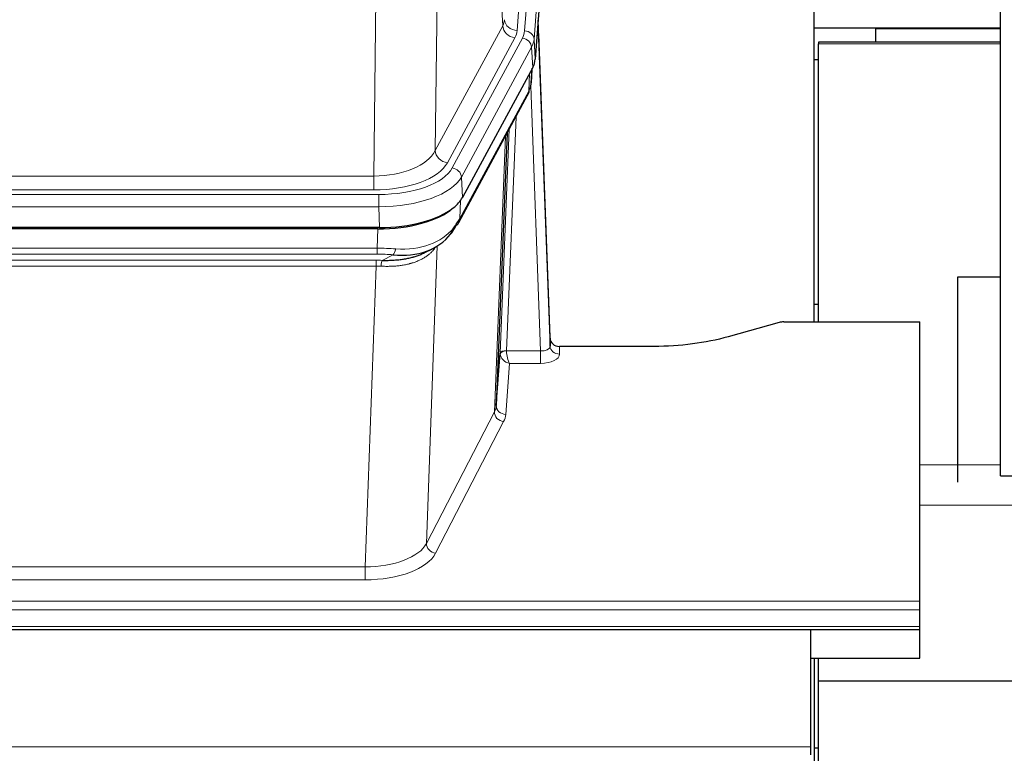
# Model space of a CAD drawing. Header units: inches. Extents: x 0 to 23760, y -13 to 16800.
# Tile 148 of 247: x 7375 to 7687, y 14334 to 14566. Entities that reach past the tile are written whole.
import ezdxf

# ---------------------------------------------------------------- set-up
doc = ezdxf.new("R2010")
doc.units = ezdxf.units.IN
doc.layers.add('254', color=7, linetype='Continuous', true_color=0xffffff)
doc.styles.add('latin_extended', font='simplex.shx')
doc.dimstyles.get("Standard").update_dxf_attribs({"dimtxt": 0.18, "dimasz": 0.18, "dimexe": 0.18, "dimexo": 0.0625, "dimgap": 0.09, "dimtad": 0, "dimtih": 1, "dimtoh": 1, "dimdec": 4, "dimzin": 0, "dimdsep": 46, "dimtxsty": 'Standard', "dimcen": 0.09, "dimadec": 0, "dimazin": 0, "dimtfac": 1, "dimtdec": 4, "dimtofl": 0, "dimtmove": 0, "dimatfit": 3, "dimfxl": 1, "dimtolj": 1, "dimtzin": 0, "dimarcsym": 0})

# ---------------------------------------------------------------- blocks, each defined once
blk = doc.blocks.new('_U1')
at = {"layer": '254', "color": 3, "linetype": 'Continuous', "lineweight": 13, "transparency": 16777216}
for p, q in [((8844.11, 14486.84), (8844.11, 10458.84)), ((958.13, 14131.84), (958.13, 10458.84)), ((1098.13, 10498.84), (8704.11, 10498.84))]:
    blk.add_line(p, q, dxfattribs=at)
at = {"layer": '254', "color": 3, "transparency": 16777216}
for points in [[(1098.13, 10522.18), (1098.13, 10475.51), (958.13, 10498.84)], [(8704.11, 10475.51), (8704.11, 10522.18), (8844.11, 10498.84)]]:
    blk.add_solid(points, dxfattribs=at)
at = {"layer": 'Defpoints', "color": 0, "transparency": 16777216}
for p in [(8844.11, 14526.84), (958.13, 14171.84), (8844.11, 10498.84)]:
    blk.add_point(p, dxfattribs=at)
at = {"layer": '254', "color": 2, "lineweight": 13, "transparency": 16777216, "insert": (4657.79, 10708.84), "char_height": 140, "attachment_point": 1, "style": 'latin_extended'}
blk.add_mtext('\\A1;7886', dxfattribs=at)
blk = doc.blocks.new('_U8')
at = {"layer": '254', "color": 3, "linetype": 'Continuous', "lineweight": 13, "transparency": 16777216}
for p, q in [((5717.15, 13663.69), (5717.15, 14670.36)), ((5191.11, 13663.69), (5757.15, 13663.69)), ((5717.15, 13523.69), (5717.15, 13153.84)), ((8396.11, 13013.84), (5677.15, 13013.84))]:
    blk.add_line(p, q, dxfattribs=at)
at = {"layer": '254', "color": 3, "transparency": 16777216}
for points in [[(5740.48, 13523.69), (5693.82, 13523.69), (5717.15, 13663.69)], [(5693.82, 13153.84), (5740.48, 13153.84), (5717.15, 13013.84)]]:
    blk.add_solid(points, dxfattribs=at)
at = {"layer": 'Defpoints', "color": 0, "transparency": 16777216}
for p in [(5151.11, 13663.69), (5717.15, 13013.84), (8436.11, 13013.84)]:
    blk.add_point(p, dxfattribs=at)
at = {"layer": '254', "color": 2, "lineweight": 13, "transparency": 16777216, "insert": (5507.15, 14240.36), "char_height": 140, "attachment_point": 1, "rotation": 90, "style": 'latin_extended'}
blk.add_mtext('\\A1;\\C2;650', dxfattribs=at)

msp = doc.modelspace()

# ---------------------------------------------------------------- linework, layer by layer
at = {"layer": '254', "color": 2, "linetype": 'Continuous', "lineweight": 25}
for p, q in [((7685.615, 14421.345), (7685.615, 15221.345)), ((7551.637, 14726.688), (7538.519, 14553.234)), ((7626.775, 14470.122), (7626.775, 14658.924)), ((7543.213, 14464.977), (7539.455, 14565.615)), ((7626.773, 14563.141), (7647.993, 14563.141)), ((7647.993, 14563.141), (7650.115, 14563.141)), ((7647.993, 14563.141), (7647.993, 14562.899)), ((7650.115, 14563.141), (7685.615, 14563.141)), ((7650.115, 14563.141), (7650.115, 14562.899)), ((7539.535, 14561.222), (7543.224, 14462.44)), ((7646.115, 14562.899), (7646.115, 14558.678)), ((7685.617, 14562.899), (7646.115, 14562.899)), ((7685.621, 14558.678), (7628.115, 14558.678)), ((7628.115, 14558.678), (7628.115, 14558.115)), ((7628.115, 14470.123), (7628.115, 14558.115)), ((7537.734, 14550.657), (7515.48, 14509.442)), ((7626.773, 14553.141), (7628.115, 14553.141)), ((7537.243, 14545.618), (7537.606, 14550.42)), ((7537.421, 14550.075), (7537.25, 14545.731)), ((7537.243, 14545.618), (7537.25, 14545.731)), ((7514.358, 14501.547), (7536.106, 14541.822)), ((7529.627, 14529.822), (7526.199, 14443.611)), ((7489.318, 14500.004), (7272.911, 14500.004)), ((7488.726, 14499.522), (7273.503, 14499.522)), ((7503.424, 14491.959), (7506.217, 14493.37)), ((7672.115, 14484.297), (7672.115, 14419.397)), ((7685.617, 14484.297), (7672.115, 14484.297)), ((7626.777, 14475.695), (7628.115, 14475.695)), ((7615.659, 14469.927), (7599.494, 14465.396)), ((7617.157, 14470.122), (7660.115, 14470.122)), ((7660.115, 14381.72), (7660.115, 14470.122)), ((7543.224, 14462.44), (7543.213, 14464.977)), ((7576.115, 14462.355), (7546.212, 14462.355)), ((7526.199, 14443.611), (7527.427, 14460.229)), ((7685.615, 14421.345), (7721.622, 14421.345)), ((7660.115, 14378.986), (7660.115, 14381.72)), ((7660.115, 14373.738), (7660.115, 14378.986)), ((7660.115, 14372.723), (7660.115, 14373.738)), ((7103.115, 14372.723), (7660.115, 14372.723)), ((7625.614, 14372.723), (7625.614, 14335.609)), ((7660.115, 14363.644), (7660.115, 14372.723)), ((7625.607, 14363.644), (7660.115, 14363.644)), ((7626.775, 14363.641), (7626.775, 14192.566)), ((7628.115, 14356.419), (7628.115, 14363.644)), ((7628.115, 14260.919), (7628.115, 14356.418)), ((7721.621, 14356.418), (7628.115, 14356.418)), ((7625.614, 14335.609), (7625.614, 14333.052)), ((7626.777, 14335.355), (7628.115, 14335.355))]:
    msp.add_line(p, q, dxfattribs=at)
at = {"layer": '254', "color": 110, "linetype": 'Continuous', "lineweight": 13}
for p, q in [((7545.87, 14735.102), (7532.804, 14562.329)), ((7535.151, 14562.177), (7548.262, 14735.537)), ((7551.256, 14732.967), (7538.145, 14559.607)), ((7528.231, 14563.846), (7523.879, 14638.098)), ((7507.837, 14599.954), (7506.879, 14524.303)), ((7487.436, 14516.268), (7488.405, 14592.764)), ((7506.879, 14524.303), (7528.231, 14563.846)), ((7510.755, 14520.495), (7532.107, 14560.038)), ((7512.28, 14518.82), (7534.454, 14559.886)), ((7537.361, 14557.029), (7515.187, 14515.964)), ((7537.734, 14550.657), (7537.361, 14557.029)), ((7538.145, 14559.607), (7538.519, 14553.234)), ((7685.621, 14558.115), (7628.115, 14558.115)), ((7536.465, 14543.152), (7536.683, 14548.71)), ((7537.25, 14545.731), (7537.604, 14550.415)), ((7540.231, 14460.908), (7537.1, 14544.76)), ((7514.717, 14502.877), (7536.465, 14543.152)), ((7532.447, 14535.047), (7529.425, 14460.995)), ((7527.427, 14460.229), (7530.32, 14531.107)), ((7525.613, 14441.601), (7529.081, 14528.812)), ((7274.793, 14516.268), (7487.436, 14516.268)), ((7487.436, 14511.854), (7487.436, 14516.268)), ((7515.187, 14515.964), (7515.48, 14509.442)), ((7273.204, 14510.431), (7489.025, 14510.431)), ((7487.436, 14511.854), (7274.793, 14511.854)), ((7489.025, 14506.525), (7489.025, 14510.431)), ((7514.894, 14508.512), (7514.717, 14502.877)), ((7489.025, 14506.525), (7273.204, 14506.525)), ((7489.318, 14500.004), (7489.025, 14506.525)), ((7488.535, 14493.431), (7488.726, 14499.522)), ((7273.694, 14493.431), (7488.535, 14493.431)), ((7488.535, 14491.566), (7273.694, 14491.566)), ((7488.535, 14491.566), (7488.535, 14493.431)), ((7507.564, 14494.126), (7504.128, 14399.986)), ((7274.036, 14489.623), (7488.193, 14489.623)), ((7488.193, 14487.758), (7488.193, 14489.623)), ((7490.106, 14489.592), (7493.559, 14491.337)), ((7488.193, 14487.758), (7274.036, 14487.758)), ((7484.72, 14392.582), (7488.193, 14487.758)), ((7529.426, 14460.908), (7540.231, 14460.908)), ((7540.231, 14460.908), (7540.231, 14456.993)), ((7546.212, 14462.355), (7546.222, 14459.907)), ((7530.389, 14456.993), (7529.195, 14440.845)), ((7540.231, 14456.993), (7530.389, 14456.993)), ((7504.128, 14399.986), (7525.613, 14441.601)), ((7528.522, 14438.538), (7507.037, 14396.923)), ((7685.621, 14424.866), (7660.119, 14424.866)), ((7721.621, 14412.139), (7660.119, 14412.139)), ((7277.51, 14392.582), (7484.72, 14392.582)), ((7484.72, 14392.582), (7484.72, 14388.481)), ((7484.72, 14388.481), (7277.51, 14388.481)), ((7103.115, 14381.72), (7660.115, 14381.72)), ((7103.115, 14378.986), (7660.115, 14378.986)), ((7103.115, 14373.738), (7660.115, 14373.738)), ((2868.614, 14335.609), (7625.614, 14335.609))]:
    msp.add_line(p, q, dxfattribs=at)
for centre, major_axis, ratio, start_param, end_param in [((7508.786, 14566.267), (-20.038, 0.241), 0.4621297, 2.903225, 3.1123764), ((7532.107, 14563.586), (3.52, -1.9), 0.8606628, 3.6289862, 5.1474227), ((7532.804, 14565.877), (3.989, -0.302), 0.8864705, 3.2608937, 4.7793301), ((7539.535, 14559.069), (-0.214, 6.443), 0.0117452, 5.0526437, 5.774114), ((7508.786, 14562.719), (-24.033, 0.005), 0.4611335, 2.8976848, 3.1068362), ((7511.133, 14562.567), (-24.033, 0.005), 0.4611335, 2.8976848, 3.1068362), ((7535.151, 14559.516), (2.991, -0.226), 0.8864705, 0.119301, 1.6377375), ((7536.537, 14561.131), (2.998, 0.112), 0.4302668, 5.7021495, 6.2671208), ((7534.454, 14557.225), (2.64, -1.425), 0.8606628, 0.4873936, 2.00583), ((7511.133, 14559.906), (27.028, 0.171), 0.4605351, 6.0362132, 6.2453646), ((7532.586, 14543.722), (3.52, -1.9), 0.8606628, 0.0000039, 0.4001271), ((7509.456, 14525.943), (27.537, 20.421), 0.1820509, 5.911723, 5.9437038), ((7487.516, 14526.875), (20.002, 0.126), 0.5302672, 4.7050812, 6.0263936), ((7510.755, 14524.043), (-3.52, 1.9), 0.8606628, 0.4873936, 2.00583), ((7487.516, 14523.327), (24.002, 0.049), 0.477994, 4.708097, 6.0294094), ((7488.973, 14521.528), (-24.02, 0.03), 0.4619935, 1.5735185, 2.8978281), ((7512.28, 14516.159), (2.64, -1.425), 0.8606628, 0.4873936, 2.00583), ((7488.973, 14518.867), (27.018, 0.111), 0.4567867, 4.7124116, 6.0367213), ((7510.839, 14503.447), (3.52, -1.9), 0.8606628, 0.0000039, 0.4001271), ((7488.789, 14514.815), (-25.329, 12.681), 0.6929209, 2.1169098, 3.0007467), ((7487.886, 14485.997), (27.015, 0.091), 0.2751837, 1.3250001, 1.545831), ((7487.886, 14482.162), (23.017, 0.318), 0.4083138, 1.3161001, 1.5369309), ((7493.559, 14495.173), (-0.368, -3.983), 0.2964475, 0.3019504, 1.0888865), ((7487.404, 14479.811), (24.025, 0.387), 0.4081206, 1.4515092, 1.5313568), ((7490.106, 14485.757), (0.131, 3.998), 0.1099517, 0.2897867, 1.0584981), ((7487.404, 14475.976), (20.023, 0.877), 0.5868265, 1.4258227, 1.5056703), ((7529.425, 14460.134), (1.998, -0.082), 0.4302193, 1.5883537, 3.1255299), ((7529.426, 14460.047), (-1.996, -0.13), 0.4297663, 4.6843512, 6.2157251), ((7530.425, 14460.964), (1.001, 0.011), 0.903669, 3.0949666, 3.1907322), ((7530.389, 14459.617), (-0.506, 2.997), 0.2740591, 1.0794715, 2.5891813), ((7540.219, 14462.531), (-3.004, 0.138), 0.5390598, 1.5996723, 3.1704686), ((7546.222, 14462.531), (-3, -0.013), 0.8746179, 0.0299147, 1.5670846), ((7530.425, 14460.103), (-2.996, 0.15), 0.8842154, 0.0089587, 0.1047242), ((7530.389, 14459.617), (-2.669, 1.608), 0.8008031, 0.5106166, 2.0203264), ((7540.219, 14459.907), (-6.003, 0.008), 0.4854373, 1.5734916, 3.1442879), ((7506.196, 14443.866), (20.016, 0.121), 0.4848834, 6.0350943, 6.2444185), ((7529.195, 14443.468), (2.992, -0.221), 0.8740585, 3.1714428, 4.7769181), ((7528.522, 14441.161), (2.666, -1.376), 0.8484453, 3.5215353, 5.1252561), ((7506.196, 14441.242), (23.014, 0.002), 0.4845187, 6.038018, 6.2473422), ((7484.713, 14402.256), (20.013, 0.104), 0.483363, 4.7101919, 6.0355739), ((7507.037, 14399.547), (2.666, -1.376), 0.8484453, 3.5215353, 5.1252561), ((7484.713, 14399.632), (-23.012, 0.004), 0.4845836, 1.5711584, 2.8965404)]:
    msp.add_ellipse(centre, major_axis=major_axis, ratio=ratio, start_param=start_param, end_param=end_param, dxfattribs=at)
at = {"layer": '254', "color": 2, "linetype": 'Continuous', "lineweight": 25}
for centre, major_axis, ratio, start_param, end_param in [((7511.498, 14553.673), (-27.037, 0.006), 0.4611335, 2.8976848, 3.1068362), ((7510.606, 14555.219), (-26.161, 11.46), 0.4493681, 3.1218709, 3.267222), ((7509.455, 14525.943), (27.174, 22.247), 0.2659537, 6.0029097, 6.03489), ((7532.752, 14544.043), (3.584, -1.776), 0.8816114, 6.2824956, 6.6531678), ((7489.26, 14512.488), (-27.023, 0.034), 0.4619935, 2.6128783, 2.8978281), ((7488.7, 14511.997), (-27.01, 0.015), 0.4618579, 1.5720062, 2.656), ((7489.26, 14512.488), (-27.023, 0.034), 0.4619935, 1.5735185, 2.6128783), ((7487.886, 14485.997), (27.355, 20.182), 0.1876908, 5.6857719, 5.9066027), ((7510.839, 14503.447), (3.52, -1.9), 0.8606628, 5.9153676, 6.2831892), ((7488.789, 14514.815), (-23.359, 16.381), 0.7286412, 2.2260513, 3.1098882), ((7490.582, 14483.135), (23.434, 19.972), 0.1471226, 5.6997031, 5.9205339), ((7509.062, 14500.765), (3.195, -2.407), 0.6715965, 6.033487, 6.820423), ((7617.16, 14468.665), (-3, 0.002), 0.4856498, 4.7136997, 5.2369038), ((7546.211, 14465.068), (-3, 0.002), 0.9042699, 0.0343167, 1.5714866)]:
    msp.add_ellipse(centre, major_axis=major_axis, ratio=ratio, start_param=start_param, end_param=end_param, dxfattribs=at)
msp.add_open_spline([(7536.106, 14541.822), (7536.226, 14542.045), (7536.336, 14542.267)], degree=2, dxfattribs=at)
at = {"layer": '254', "color": 110, "linetype": 'Continuous', "lineweight": 13}
msp.add_open_spline([(7507.167, 14494), (7507.011, 14493.748), (7506.839, 14493.499), (7506.464, 14493.009), (7506.26, 14492.768), (7505.822, 14492.297), (7505.588, 14492.066), (7505.088, 14491.616), (7504.822, 14491.397), (7504.4, 14491.078), (7504.255, 14490.974), (7504.032, 14490.819), (7503.957, 14490.768), (7503.804, 14490.667), (7503.727, 14490.617), (7503.339, 14490.371), (7503.016, 14490.183), (7502.346, 14489.828), (7501.652, 14489.491), (7500.911, 14489.194), (7500.145, 14488.917), (7499.751, 14488.788), (7499.293, 14488.655), (7499.242, 14488.64), (7499.139, 14488.611), (7499.088, 14488.597), (7498.933, 14488.555), (7498.622, 14488.472), (7498.307, 14488.395), (7497.672, 14488.251), (7497.242, 14488.166), (7496.367, 14488.018), (7495.923, 14487.955), (7495.022, 14487.849), (7494.564, 14487.806), (7493.867, 14487.757), (7493.633, 14487.743), (7493.279, 14487.726), (7493.16, 14487.721), (7492.922, 14487.712), (7492.803, 14487.708), (7492.207, 14487.691), (7491.727, 14487.687), (7490.762, 14487.696), (7490.276, 14487.709), (7489.787, 14487.729)], degree=3, knots=[0, 0, 0, 0, 0.0625, 0.0625, 0.125, 0.125, 0.1875, 0.1875, 0.25, 0.25, 0.28125, 0.28125, 0.296875, 0.296875, 0.3125, 0.3125, 0.375, 0.375, 0.4375, 0.5, 0.5, 0.5625, 0.5625, 0.5703125, 0.5703125, 0.578125, 0.578125, 0.59375, 0.625, 0.625, 0.6875, 0.6875, 0.75, 0.75, 0.8125, 0.8125, 0.84375, 0.84375, 0.859375, 0.859375, 0.875, 0.875, 0.9375, 0.9375, 1, 1, 1, 1], dxfattribs=at)
at = {"layer": '254', "color": 2, "linetype": 'Continuous', "lineweight": 25}
for points, knots in [([(7490.106, 14489.592), (7490.624, 14489.583), (7491.139, 14489.581), (7492.165, 14489.593), (7492.675, 14489.608), (7493.309, 14489.638), (7493.436, 14489.644), (7493.689, 14489.658), (7493.815, 14489.666), (7494.192, 14489.691), (7494.441, 14489.71), (7495.183, 14489.774), (7495.67, 14489.827), (7496.629, 14489.951), (7497.101, 14490.024), (7498.029, 14490.19), (7498.486, 14490.283), (7499.16, 14490.44), (7499.382, 14490.495), (7499.713, 14490.582), (7499.823, 14490.612), (7499.987, 14490.657), (7500.041, 14490.673), (7500.15, 14490.704), (7500.636, 14490.845), (7501.105, 14490.998), (7501.91, 14491.289), (7502.609, 14491.568), (7503.263, 14491.877), (7503.544, 14492.019)], [0, 0, 0, 0, 0.1020877, 0.1020877, 0.2041754, 0.2041754, 0.2296973, 0.2296973, 0.2552192, 0.2552192, 0.3062631, 0.3062631, 0.4083508, 0.4083508, 0.5104385, 0.5104385, 0.6125262, 0.6125262, 0.66357, 0.66357, 0.6890919, 0.6890919, 0.7018529, 0.7018529, 0.7146139, 0.8167015, 0.8167015, 0.9187892, 1, 1, 1, 1]), ([(7599.494, 14465.396), (7595.961, 14464.406), (7592.159, 14463.641), (7584.276, 14462.616), (7580.196, 14462.355), (7576.115, 14462.355)], [0, 0, 0, 0, 0.5, 0.5, 1, 1, 1, 1])]:
    msp.add_open_spline(points, degree=3, knots=knots, dxfattribs=at)

# ---------------------------------------------------------------- dimensions: what is measured, and where the dimension line sits
at = {"layer": '254', "color": 2, "linetype": 'Continuous', "lineweight": 13}
dim = msp.add_linear_dim(base=(5717.151, 13013.845), p1=(5151.115, 13663.69), p2=(8436.115, 13013.845), angle=90, text='\\C2;650', dimstyle='Standard', override={"dimscale": 40, "dimtxt": 3.5, "dimasz": 3.5, "dimexe": 1, "dimexo": 1, "dimgap": 1.75, "dimtad": 1, "dimtih": 0, "dimtoh": 0, "dimdec": 2, "dimlfac": 0.025, "dimzin": 8, "dimdsep": 46, "dimlunit": 2, "dimpost": '', "dimtxsty": 'latin_extended', "dimsah": 1, "dimse1": 0, "dimse2": 0, "dimsd1": 0, "dimsd2": 0, "dimclrd": 3, "dimclre": 3, "dimclrt": 2, "dimtol": 0, "dimtm": -0.1, "dimtfac": 0.714286, "dimtdec": 3, "dimtofl": 1, "dimtmove": 0, "dimtzin": 8, "dimlwd": 13, "dimlwe": 13}, dxfattribs=at)
dim.commit()
dim.dimension.update_dxf_attribs({"geometry": '_U8', "text_midpoint": (5717.151, 14420.357), "dimtype": 160})
dim = msp.add_linear_dim(base=(8844.115, 10498.845), p1=(958.135, 14171.845), p2=(8844.115, 14526.837), dimstyle='Standard', override={"dimscale": 40, "dimtxt": 3.5, "dimasz": 3.5, "dimexe": 1, "dimexo": 1, "dimgap": 1.75, "dimtad": 1, "dimtih": 1, "dimtoh": 0, "dimdec": 0, "dimlfac": 1, "dimzin": 8, "dimdsep": 46, "dimlunit": 2, "dimtxsty": 'latin_extended', "dimsah": 1, "dimse1": 0, "dimse2": 0, "dimsd1": 0, "dimsd2": 0, "dimclrd": 3, "dimclre": 3, "dimclrt": 2, "dimtol": 0, "dimtm": -0.1, "dimtfac": 0.714286, "dimtdec": 3, "dimtofl": 1, "dimtmove": 0, "dimtzin": 8, "dimlwd": 13, "dimlwe": 13}, dxfattribs=at)
dim.commit()
dim.dimension.update_dxf_attribs({"geometry": '_U1', "text_midpoint": (4901.125, 10498.845), "dimtype": 160})

doc.saveas('drawing.dxf')
